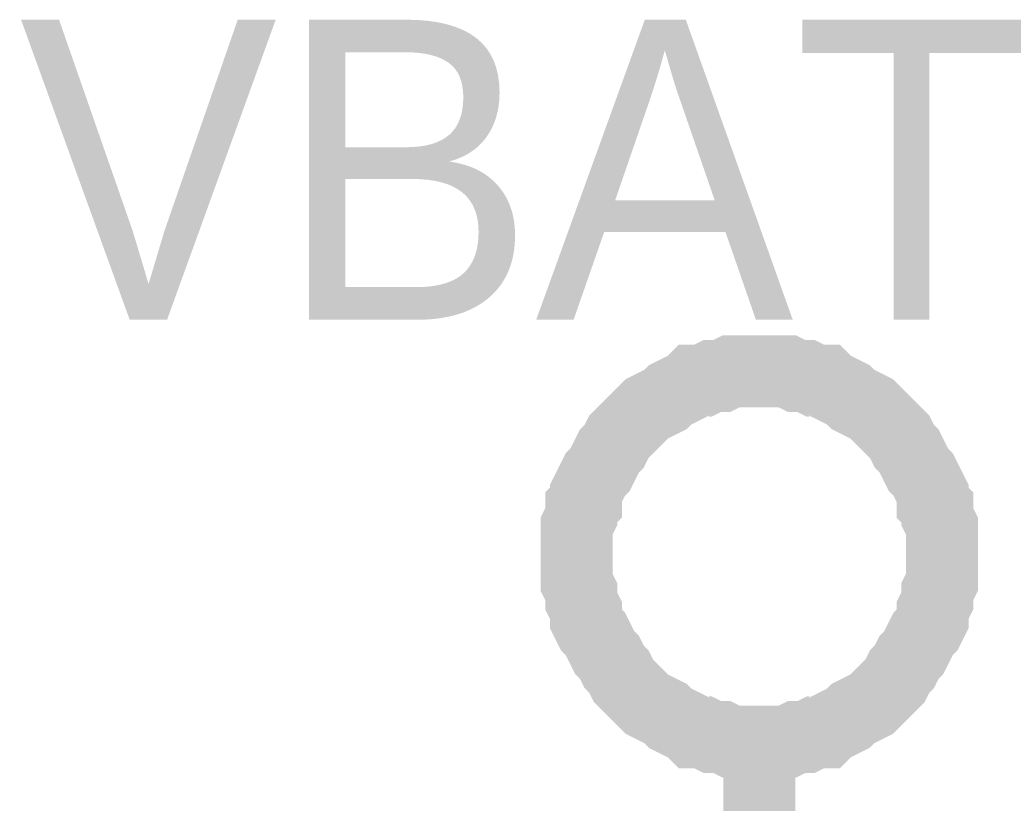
# Model space of a CAD drawing. Header units: inches. Extents: x 0 to 292, y 0 to 193.
# Tile 122 of 256: x 50.82 to 54.91, y 175.75 to 179.01. Entities that reach past the tile are written whole.
import ezdxf

# ---------------------------------------------------------------- set-up
doc = ezdxf.new("R2010")
doc.units = ezdxf.units.IN
doc.layers.add('Sheet', color=255, linetype='Continuous')

msp = doc.modelspace()

# ---------------------------------------------------------------- linework, layer by layer
at = {"layer": 'Sheet'}
for points in [[(53.1321, 176.7844, 0.2997, 0.2997, 0), (53.1321, 176.8234, 0.2997, 0.2997, 0), (53.1321, 176.8624, 0.2997, 0.2997, 0), (53.1321, 176.9014, 0.2997, 0.2997, 0), (53.1516, 176.9403, 0.2997, 0.2997, 0), (53.1516, 176.9793, 0.2997, 0.2997, 0), (53.1711, 176.9988, 0.2997, 0.2997, 0), (53.1711, 177.0378, 0.2997, 0.2997, 0), (53.1906, 177.0768, 0.2997, 0.2997, 0), (53.2101, 177.1158, 0.2997, 0.2997, 0), (53.2295, 177.1353, 0.2997, 0.2997, 0), (53.249, 177.1742, 0.2997, 0.2997, 0), (53.2685, 177.2132, 0.2997, 0.2997, 0), (53.288, 177.2327, 0.2997, 0.2997, 0), (53.3075, 177.2717, 0.2997, 0.2997, 0), (53.327, 177.2912, 0.2997, 0.2997, 0), (53.3464, 177.3107, 0.2997, 0.2997, 0), (53.3854, 177.3497, 0.2997, 0.2997, 0), (53.4049, 177.3691, 0.2997, 0.2997, 0), (53.4244, 177.3886, 0.2997, 0.2997, 0), (53.4633, 177.4081, 0.2997, 0.2997, 0), (53.5023, 177.4276, 0.2997, 0.2997, 0), (53.5218, 177.4471, 0.2997, 0.2997, 0), (53.5608, 177.4666, 0.2997, 0.2997, 0), (53.5997, 177.4861, 0.2997, 0.2997, 0), (53.6192, 177.5056, 0.2997, 0.2997, 0), (53.6582, 177.5056, 0.2997, 0.2997, 0), (53.6971, 177.5251, 0.2997, 0.2997, 0), (53.7361, 177.5251, 0.2997, 0.2997, 0), (53.7751, 177.5446, 0.2997, 0.2997, 0), (53.814, 177.5446, 0.2997, 0.2997, 0), (53.853, 177.5446, 0.2997, 0.2997, 0), (53.892, 177.5446, 0.2997, 0.2997, 0)], [(53.892, 177.5446, 0.2997, 0.2997, 0), (53.892, 177.5446, 0.2997, 0.2997, 0)], [(53.892, 177.5446, 0.2997, 0.2997, 0), (53.9309, 177.5446, 0.2997, 0.2997, 0), (53.9699, 177.5446, 0.2997, 0.2997, 0), (54.0089, 177.5446, 0.2997, 0.2997, 0), (54.0479, 177.5251, 0.2997, 0.2997, 0), (54.0868, 177.5251, 0.2997, 0.2997, 0), (54.1258, 177.5056, 0.2997, 0.2997, 0), (54.1648, 177.5056, 0.2997, 0.2997, 0), (54.1842, 177.4861, 0.2997, 0.2997, 0), (54.2232, 177.4666, 0.2997, 0.2997, 0), (54.2622, 177.4471, 0.2997, 0.2997, 0), (54.2817, 177.4276, 0.2997, 0.2997, 0), (54.3206, 177.4081, 0.2997, 0.2997, 0), (54.3596, 177.3886, 0.2997, 0.2997, 0), (54.3791, 177.3691, 0.2997, 0.2997, 0), (54.3986, 177.3497, 0.2997, 0.2997, 0), (54.4375, 177.3107, 0.2997, 0.2997, 0), (54.457, 177.2912, 0.2997, 0.2997, 0), (54.4765, 177.2717, 0.2997, 0.2997, 0), (54.496, 177.2327, 0.2997, 0.2997, 0), (54.5155, 177.2132, 0.2997, 0.2997, 0), (54.5349, 177.1742, 0.2997, 0.2997, 0), (54.5544, 177.1353, 0.2997, 0.2997, 0), (54.5739, 177.1158, 0.2997, 0.2997, 0), (54.5934, 177.0768, 0.2997, 0.2997, 0), (54.6129, 177.0378, 0.2997, 0.2997, 0), (54.6129, 176.9988, 0.2997, 0.2997, 0), (54.6324, 176.9793, 0.2997, 0.2997, 0), (54.6324, 176.9403, 0.2997, 0.2997, 0), (54.6518, 176.9014, 0.2997, 0.2997, 0), (54.6518, 176.8624, 0.2997, 0.2997, 0), (54.6518, 176.8234, 0.2997, 0.2997, 0), (54.6518, 176.7844, 0.2997, 0.2997, 0)], [(53.892, 176.0048, 0.2997, 0.2997, 0), (53.853, 176.0048, 0.2997, 0.2997, 0), (53.814, 176.0048, 0.2997, 0.2997, 0), (53.7751, 176.0048, 0.2997, 0.2997, 0), (53.7361, 176.0243, 0.2997, 0.2997, 0), (53.6971, 176.0243, 0.2997, 0.2997, 0), (53.6582, 176.0437, 0.2997, 0.2997, 0), (53.6192, 176.0437, 0.2997, 0.2997, 0), (53.5997, 176.0632, 0.2997, 0.2997, 0), (53.5608, 176.0827, 0.2997, 0.2997, 0), (53.5218, 176.1022, 0.2997, 0.2997, 0), (53.5023, 176.1217, 0.2997, 0.2997, 0), (53.4633, 176.1412, 0.2997, 0.2997, 0), (53.4244, 176.1607, 0.2997, 0.2997, 0), (53.4049, 176.1802, 0.2997, 0.2997, 0), (53.3854, 176.1997, 0.2997, 0.2997, 0), (53.3464, 176.2387, 0.2997, 0.2997, 0), (53.327, 176.2582, 0.2997, 0.2997, 0), (53.3075, 176.2971, 0.2997, 0.2997, 0), (53.288, 176.3166, 0.2997, 0.2997, 0), (53.2685, 176.3556, 0.2997, 0.2997, 0), (53.249, 176.3751, 0.2997, 0.2997, 0), (53.2295, 176.4141, 0.2997, 0.2997, 0), (53.2101, 176.4531, 0.2997, 0.2997, 0), (53.1906, 176.4726, 0.2997, 0.2997, 0), (53.1711, 176.5115, 0.2997, 0.2997, 0), (53.1711, 176.5505, 0.2997, 0.2997, 0), (53.1516, 176.5895, 0.2997, 0.2997, 0), (53.1516, 176.6285, 0.2997, 0.2997, 0), (53.1321, 176.6675, 0.2997, 0.2997, 0), (53.1321, 176.7064, 0.2997, 0.2997, 0), (53.1321, 176.7454, 0.2997, 0.2997, 0), (53.1321, 176.7844, 0.2997, 0.2997, 0)], [(53.1321, 176.7844, 0.2997, 0.2997, 0), (53.1321, 176.7844, 0.2997, 0.2997, 0)], [(54.6518, 176.7844, 0.2997, 0.2997, 0), (54.6518, 176.7454, 0.2997, 0.2997, 0), (54.6518, 176.7064, 0.2997, 0.2997, 0), (54.6518, 176.6675, 0.2997, 0.2997, 0), (54.6324, 176.6285, 0.2997, 0.2997, 0), (54.6324, 176.5895, 0.2997, 0.2997, 0), (54.6129, 176.5505, 0.2997, 0.2997, 0), (54.6129, 176.5115, 0.2997, 0.2997, 0), (54.5934, 176.4726, 0.2997, 0.2997, 0), (54.5739, 176.4531, 0.2997, 0.2997, 0), (54.5544, 176.4141, 0.2997, 0.2997, 0), (54.5349, 176.3751, 0.2997, 0.2997, 0), (54.5155, 176.3556, 0.2997, 0.2997, 0), (54.496, 176.3166, 0.2997, 0.2997, 0), (54.4765, 176.2971, 0.2997, 0.2997, 0), (54.457, 176.2582, 0.2997, 0.2997, 0), (54.4375, 176.2387, 0.2997, 0.2997, 0), (54.3986, 176.1997, 0.2997, 0.2997, 0), (54.3791, 176.1802, 0.2997, 0.2997, 0), (54.3596, 176.1607, 0.2997, 0.2997, 0), (54.3206, 176.1412, 0.2997, 0.2997, 0), (54.2817, 176.1217, 0.2997, 0.2997, 0), (54.2622, 176.1022, 0.2997, 0.2997, 0), (54.2232, 176.0827, 0.2997, 0.2997, 0), (54.1842, 176.0632, 0.2997, 0.2997, 0), (54.1648, 176.0437, 0.2997, 0.2997, 0), (54.1258, 176.0437, 0.2997, 0.2997, 0), (54.0868, 176.0243, 0.2997, 0.2997, 0), (54.0479, 176.0243, 0.2997, 0.2997, 0), (54.0089, 176.0048, 0.2997, 0.2997, 0), (53.9699, 176.0048, 0.2997, 0.2997, 0), (53.9309, 176.0048, 0.2997, 0.2997, 0), (53.892, 176.0048, 0.2997, 0.2997, 0)], [(54.6518, 176.7844, 0.2997, 0.2997, 0), (54.6518, 176.7844, 0.2997, 0.2997, 0), (54.6518, 176.7844, 0.2997, 0.2997, 0), (54.6518, 176.7844, 0.2997, 0.2997, 0), (54.6518, 176.7844, 0.2997, 0.2997, 0), (54.6518, 176.7844, 0.2997, 0.2997, 0), (54.6518, 176.7844, 0.2997, 0.2997, 0), (54.6518, 176.7844, 0.2997, 0.2997, 0), (54.6518, 176.7844, 0.2997, 0.2997, 0), (54.6518, 176.7844, 0.2997, 0.2997, 0), (54.6518, 176.7844, 0.2997, 0.2997, 0), (54.6518, 176.7844, 0.2997, 0.2997, 0), (54.6518, 176.7844, 0.2997, 0.2997, 0), (54.6518, 176.7844, 0.2997, 0.2997, 0), (54.6518, 176.7844, 0.2997, 0.2997, 0), (54.6518, 176.7844, 0.2997, 0.2997, 0), (54.6518, 176.7844, 0.2997, 0.2997, 0), (54.6518, 176.7844, 0.2997, 0.2997, 0), (54.6518, 176.7844, 0.2997, 0.2997, 0), (54.6518, 176.7844, 0.2997, 0.2997, 0), (54.6518, 176.7844, 0.2997, 0.2997, 0), (54.6518, 176.7844, 0.2997, 0.2997, 0), (54.6518, 176.7844, 0.2997, 0.2997, 0), (54.6518, 176.7844, 0.2997, 0.2997, 0), (54.6518, 176.7844, 0.2997, 0.2997, 0), (54.6518, 176.7844, 0.2997, 0.2997, 0), (54.6518, 176.7844, 0.2997, 0.2997, 0), (54.6518, 176.7844, 0.2997, 0.2997, 0), (54.6518, 176.7844, 0.2997, 0.2997, 0), (54.6518, 176.7844, 0.2997, 0.2997, 0), (54.6518, 176.7844, 0.2997, 0.2997, 0), (54.6518, 176.7844, 0.2997, 0.2997, 0), (54.6518, 176.7844, 0.2997, 0.2997, 0)], [(54.6518, 176.7844, 0.2997, 0.2997, 0), (54.6518, 176.7844, 0.2997, 0.2997, 0)], [(53.892, 174.9912, 0.2997, 0.2997, 0), (53.892, 176.0048, 0.2997, 0.2997, 0)]]:
    msp.add_lwpolyline(points, format="xyseb", dxfattribs=at)

# ---------------------------------------------------------------- texts
msp.add_text('VBAT', height=1.24743, dxfattribs=at).set_placement((50.8136, 177.759))

doc.saveas('drawing.dxf')
